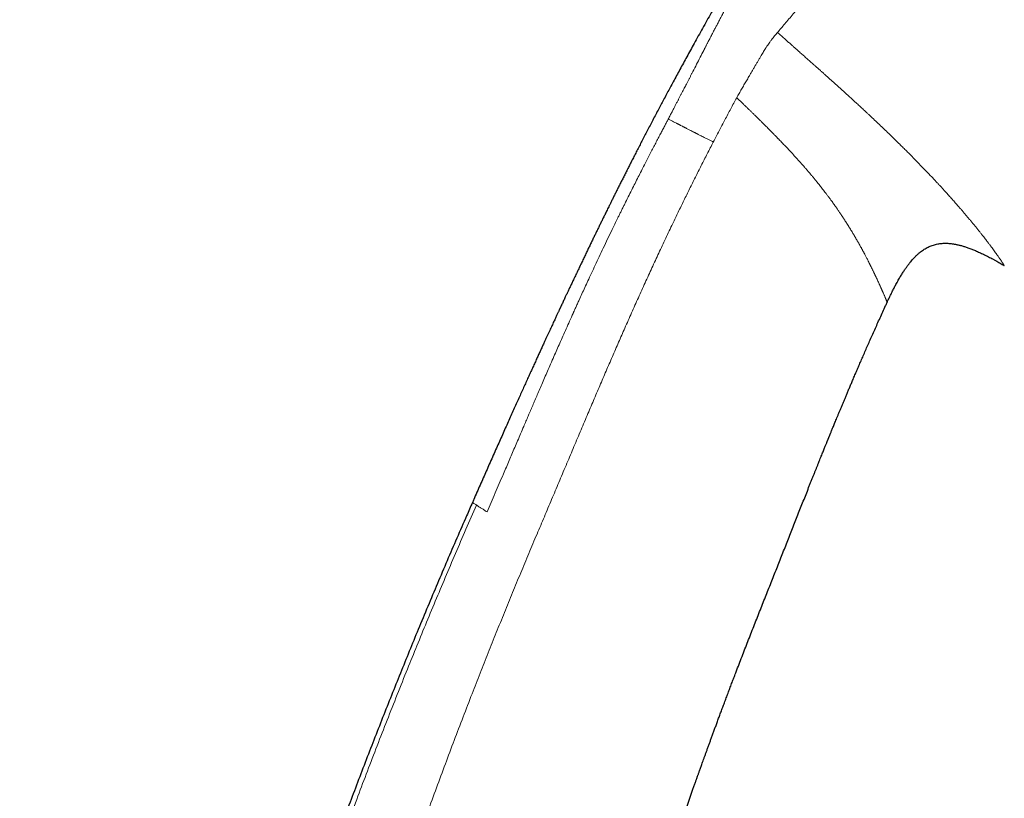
# Model space of a CAD drawing. Header units: millimetres. Extents: x 8 to 578, y 12 to 587.
# Tile 150 of 156: x 473 to 533, y 479 to 526. Entities that reach past the tile are written whole.
import ezdxf

# ---------------------------------------------------------------- set-up
doc = ezdxf.new("R2010")
doc.units = ezdxf.units.MM

msp = doc.modelspace()

# ---------------------------------------------------------------- linework, layer by layer
at = {"color": 7, "linetype": 'Continuous', "lineweight": 30}
msp.add_line((525.823, 509.044), (525.823, 509.044), dxfattribs=at)
for points, knots in [([(524.523, 542.298), (524.394, 542.088), (524.139, 541.671), (523.758, 541.049), (523.382, 540.433), (523.011, 539.824), (522.645, 539.222), (522.29, 538.638), (521.946, 538.071), (521.614, 537.522), (521.286, 536.978), (520.962, 536.441), (520.63, 535.889), (520.291, 535.324), (519.945, 534.745), (519.605, 534.174), (519.269, 533.61), (518.94, 533.053), (518.615, 532.503), (518.296, 531.961), (517.983, 531.427), (517.675, 530.9), (517.372, 530.38), (517.075, 529.867), (516.783, 529.362), (516.497, 528.864), (516.216, 528.374), (515.94, 527.891), (515.665, 527.409), (515.392, 526.926), (515.12, 526.444), (514.855, 525.971), (514.594, 525.505), (514.34, 525.048), (514.099, 524.612), (513.871, 524.198), (513.655, 523.805), (513.443, 523.419), (513.237, 523.039), (513.034, 522.666), (512.841, 522.307), (512.655, 521.962), (512.477, 521.629), (512.302, 521.303), (512.132, 520.983), (511.96, 520.657), (511.785, 520.326), (511.609, 519.991), (511.438, 519.664), (511.271, 519.344), (511.109, 519.032), (510.952, 518.728), (510.8, 518.432), (510.652, 518.143), (510.508, 517.863), (510.369, 517.59), (510.235, 517.326), (510.105, 517.069), (509.979, 516.821), (509.858, 516.58), (509.741, 516.347), (509.626, 516.119), (509.515, 515.896), (509.406, 515.678), (509.302, 515.469), (509.203, 515.269), (509.108, 515.078), (509.024, 514.908), (508.95, 514.758), (508.886, 514.628), (508.824, 514.503), (508.765, 514.383), (508.709, 514.269), (508.656, 514.16), (508.589, 514.023), (508.506, 513.854), (508.405, 513.647), (508.303, 513.438), (508.201, 513.229), (508.1, 513.02), (507.995, 512.803), (507.886, 512.579), (507.774, 512.347), (507.659, 512.107), (507.54, 511.86), (507.418, 511.604), (507.292, 511.341), (507.163, 511.071), (507.03, 510.792), (506.906, 510.53), (506.792, 510.289), (506.691, 510.076), (506.596, 509.873), (506.505, 509.68), (506.418, 509.497), (506.344, 509.338), (506.28, 509.203), (506.227, 509.089), (506.185, 508.998), (506.152, 508.929), (506.13, 508.882), (506.111, 508.84), (506.094, 508.806), (506.082, 508.779), (506.074, 508.761), (506.069, 508.751), (506.066, 508.744), (506.063, 508.738), (506.059, 508.729), (506.053, 508.718), (506.045, 508.7), (506.034, 508.676), (506.019, 508.644), (506.001, 508.605), (505.979, 508.558), (505.953, 508.502), (505.922, 508.435), (505.887, 508.361), (505.849, 508.279), (505.807, 508.188), (505.761, 508.09), (505.711, 507.984), (505.658, 507.869), (505.601, 507.747), (505.541, 507.616), (505.477, 507.478), (505.409, 507.331), (505.337, 507.176), (505.262, 507.013), (505.184, 506.842), (505.098, 506.656), (505.004, 506.452), (504.903, 506.231), (504.797, 506), (504.686, 505.759), (504.572, 505.509), (504.454, 505.25), (504.332, 504.983), (504.206, 504.706), (504.075, 504.417), (503.939, 504.116), (503.797, 503.803), (503.651, 503.48), (503.501, 503.146), (503.346, 502.802), (503.186, 502.448), (503.023, 502.083), (502.855, 501.708), (502.682, 501.322), (502.506, 500.926), (502.325, 500.52), (502.14, 500.103), (501.95, 499.676), (501.762, 499.252), (501.575, 498.83), (501.39, 498.411), (501.201, 497.984), (501.008, 497.547), (500.854, 497.196), (500.763, 496.991), (500.738, 496.934)], [0, 0, 0, 0, 0.014388, 0.028617, 0.042684, 0.056592, 0.070339, 0.083926, 0.09659, 0.109111, 0.121489, 0.133725, 0.145818, 0.159147, 0.172298, 0.185272, 0.198068, 0.210687, 0.223128, 0.235392, 0.247478, 0.259387, 0.271119, 0.282673, 0.294049, 0.305248, 0.316269, 0.327113, 0.337779, 0.348762, 0.359551, 0.370144, 0.380542, 0.390746, 0.400754, 0.409664, 0.418414, 0.427003, 0.435432, 0.4437, 0.451808, 0.459306, 0.466661, 0.473873, 0.480944, 0.487871, 0.495434, 0.50282, 0.510028, 0.517059, 0.523912, 0.530588, 0.537086, 0.543407, 0.54955, 0.555516, 0.561304, 0.566915, 0.572348, 0.577604, 0.582682, 0.587583, 0.592527, 0.597275, 0.60183, 0.606189, 0.610353, 0.614323, 0.617275, 0.620109, 0.622825, 0.625423, 0.627904, 0.630267, 0.632537, 0.636822, 0.641314, 0.646012, 0.650381, 0.654914, 0.659611, 0.664473, 0.669499, 0.67469, 0.680045, 0.685564, 0.691248, 0.697097, 0.703109, 0.709286, 0.714093, 0.718685, 0.723062, 0.727225, 0.731174, 0.734908, 0.737475, 0.739929, 0.742272, 0.743337, 0.744377, 0.745301, 0.746051, 0.746626, 0.746997, 0.747224, 0.747316, 0.747427, 0.747608, 0.747861, 0.748183, 0.748743, 0.749436, 0.750262, 0.751223, 0.752476, 0.753902, 0.7555, 0.757271, 0.759215, 0.761331, 0.76362, 0.766081, 0.768714, 0.771521, 0.774499, 0.777651, 0.780974, 0.784471, 0.78814, 0.791981, 0.796504, 0.801246, 0.806205, 0.811382, 0.816778, 0.822289, 0.82801, 0.833941, 0.840083, 0.846567, 0.85327, 0.860191, 0.867332, 0.874691, 0.882269, 0.890067, 0.898083, 0.906318, 0.914772, 0.923445, 0.932337, 0.941448, 0.950777, 0.959522, 0.96845, 0.977562, 0.986859, 0.996339, 1, 1, 1, 1]), ([(525.823, 509.043), (525.833, 509.065), (525.866, 509.137), (525.922, 509.256), (525.99, 509.4), (526.056, 509.536), (526.119, 509.665), (526.18, 509.785), (526.238, 509.899), (526.295, 510.008), (526.357, 510.124), (526.424, 510.247), (526.496, 510.376), (526.565, 510.495), (526.631, 510.607), (526.696, 510.712), (526.758, 510.813), (526.82, 510.908), (526.878, 510.996), (526.934, 511.077), (526.987, 511.153), (527.04, 511.227), (527.094, 511.299), (527.147, 511.369), (527.198, 511.434), (527.264, 511.515), (527.346, 511.612), (527.449, 511.726), (527.558, 511.838), (527.674, 511.947), (527.789, 512.047), (527.903, 512.135), (528.013, 512.214), (528.127, 512.286), (528.245, 512.352), (528.366, 512.412), (528.492, 512.465), (528.62, 512.51), (528.749, 512.547), (528.881, 512.576), (529.014, 512.597), (529.148, 512.611), (529.275, 512.617), (529.393, 512.617), (529.5, 512.613), (529.602, 512.606), (529.699, 512.596), (529.792, 512.583), (529.881, 512.569), (529.964, 512.554), (530.046, 512.537), (530.129, 512.519), (530.22, 512.497), (530.319, 512.471), (530.417, 512.442), (530.515, 512.412), (530.612, 512.38), (530.715, 512.345), (530.824, 512.305), (530.936, 512.262), (531.051, 512.216), (531.168, 512.167), (531.292, 512.114), (531.413, 512.059), (531.531, 512.004), (531.645, 511.949), (531.765, 511.891), (531.89, 511.827), (532.022, 511.759), (532.161, 511.685), (532.307, 511.606), (532.449, 511.528), (532.587, 511.45), (532.719, 511.374), (532.828, 511.311), (532.892, 511.273), (532.911, 511.262)], [0, 0, 0, 0, 0.007651, 0.025927, 0.043277, 0.059762, 0.075435, 0.090088, 0.10405, 0.117362, 0.13006, 0.147206, 0.16326, 0.178306, 0.192416, 0.205657, 0.218815, 0.231126, 0.242647, 0.253429, 0.26352, 0.27296, 0.283304, 0.292853, 0.301688, 0.31045, 0.326764, 0.343501, 0.360593, 0.377986, 0.395645, 0.410445, 0.425169, 0.439857, 0.45456, 0.469337, 0.484244, 0.499053, 0.513734, 0.528375, 0.543061, 0.55787, 0.572557, 0.584672, 0.596336, 0.607531, 0.618231, 0.628404, 0.638011, 0.647681, 0.656132, 0.665414, 0.675582, 0.686704, 0.698853, 0.709177, 0.720237, 0.732087, 0.744787, 0.758403, 0.771367, 0.785178, 0.799901, 0.815609, 0.828696, 0.842485, 0.857024, 0.872364, 0.888564, 0.905685, 0.923797, 0.942975, 0.958847, 0.975473, 0.992902, 1, 1, 1, 1]), ([(498.32, 395.751), (498.325, 396.057), (498.337, 396.716), (498.362, 397.724), (498.391, 398.767), (498.425, 399.797), (498.463, 400.813), (498.504, 401.823), (498.55, 402.832), (498.6, 403.84), (498.655, 404.848), (498.713, 405.848), (498.775, 406.841), (498.84, 407.821), (498.908, 408.788), (498.979, 409.743), (499.053, 410.69), (499.135, 411.69), (499.226, 412.741), (499.326, 413.843), (499.43, 414.934), (499.538, 416.016), (499.65, 417.088), (499.764, 418.135), (499.879, 419.156), (499.995, 420.152), (500.115, 421.14), (500.237, 422.118), (500.362, 423.088), (500.489, 424.049), (500.619, 425.001), (500.754, 425.959), (500.893, 426.923), (501.037, 427.892), (501.182, 428.851), (501.33, 429.801), (501.481, 430.741), (501.633, 431.671), (501.786, 432.592), (501.942, 433.503), (502.099, 434.405), (502.258, 435.297), (502.418, 436.179), (502.576, 437.036), (502.733, 437.867), (502.887, 438.673), (503.042, 439.47), (503.198, 440.259), (503.363, 441.079), (503.536, 441.929), (503.719, 442.808), (503.902, 443.676), (504.086, 444.533), (504.269, 445.373), (504.451, 446.198), (504.633, 447.007), (504.815, 447.805), (504.997, 448.597), (505.181, 449.384), (505.366, 450.166), (505.551, 450.936), (505.735, 451.695), (505.919, 452.443), (506.103, 453.18), (506.285, 453.906), (506.467, 454.621), (506.649, 455.325), (506.829, 456.018), (507.008, 456.7), (507.186, 457.372), (507.363, 458.032), (507.534, 458.664), (507.699, 459.268), (507.858, 459.845), (508.015, 460.412), (508.172, 460.971), (508.326, 461.521), (508.485, 462.077), (508.646, 462.64), (508.81, 463.209), (508.972, 463.767), (509.132, 464.314), (509.291, 464.85), (509.447, 465.376), (509.597, 465.878), (509.741, 466.355), (509.878, 466.809), (510.014, 467.255), (510.148, 467.691), (510.279, 468.118), (510.409, 468.537), (510.537, 468.947), (510.662, 469.348), (510.785, 469.74), (510.907, 470.123), (511.025, 470.498), (511.14, 470.857), (511.25, 471.201), (511.356, 471.53), (511.46, 471.851), (511.561, 472.165), (511.662, 472.474), (511.761, 472.778), (511.859, 473.077), (511.955, 473.367), (512.048, 473.65), (512.138, 473.922), (512.226, 474.185), (512.31, 474.439), (512.393, 474.687), (512.486, 474.963), (512.588, 475.268), (512.7, 475.601), (512.81, 475.926), (512.918, 476.243), (513.024, 476.552), (513.127, 476.854), (513.228, 477.148), (513.327, 477.434), (513.423, 477.713), (513.517, 477.983), (513.608, 478.243), (513.695, 478.495), (513.781, 478.739), (513.866, 478.982), (513.951, 479.223), (514.035, 479.462), (514.103, 479.653), (514.155, 479.8), (514.191, 479.903), (514.226, 480), (514.258, 480.089), (514.284, 480.164), (514.306, 480.224), (514.323, 480.274), (514.341, 480.323), (514.36, 480.377), (514.381, 480.436), (514.404, 480.501), (514.431, 480.575), (514.461, 480.659), (514.495, 480.753), (514.531, 480.854), (514.57, 480.964), (514.615, 481.087), (514.664, 481.226), (514.72, 481.381), (514.78, 481.547), (514.844, 481.722), (514.911, 481.908), (514.982, 482.104), (515.055, 482.305), (515.129, 482.508), (515.205, 482.715), (515.284, 482.931), (515.366, 483.155), (515.452, 483.387), (515.541, 483.629), (515.633, 483.878), (515.729, 484.137), (515.828, 484.403), (515.931, 484.679), (516.037, 484.963), (516.145, 485.249), (516.253, 485.537), (516.362, 485.824), (516.471, 486.113), (516.581, 486.4), (516.771, 486.9), (517.044, 487.608), (517.399, 488.522), (517.755, 489.427), (518.109, 490.323), (518.459, 491.207), (518.804, 492.077), (519.144, 492.935), (519.479, 493.785), (519.812, 494.629), (520.141, 495.465), (520.468, 496.293), (520.793, 497.114), (521.036, 497.726), (521.196, 498.13), (521.274, 498.325), (521.35, 498.514), (521.422, 498.695), (521.491, 498.868), (521.558, 499.034), (521.623, 499.197), (521.688, 499.357), (521.75, 499.514), (521.81, 499.662), (521.866, 499.8), (521.919, 499.931), (521.969, 500.055), (522.016, 500.171), (522.059, 500.277), (522.098, 500.373), (522.133, 500.46), (522.164, 500.536), (522.191, 500.602), (522.213, 500.658), (522.232, 500.704), (522.247, 500.741), (522.258, 500.767), (522.265, 500.784), (522.271, 500.799), (522.278, 500.816), (522.287, 500.839), (522.298, 500.867), (522.312, 500.901), (522.329, 500.941), (522.349, 500.99), (522.372, 501.048), (522.4, 501.115), (522.431, 501.192), (522.466, 501.277), (522.505, 501.372), (522.547, 501.475), (522.593, 501.587), (522.643, 501.708), (522.697, 501.84), (522.757, 501.984), (522.821, 502.139), (522.889, 502.303), (522.961, 502.477), (523.038, 502.661), (523.116, 502.849), (523.195, 503.039), (523.276, 503.232), (523.36, 503.432), (523.448, 503.641), (523.54, 503.858), (523.635, 504.082), (523.737, 504.323), (523.847, 504.58), (523.965, 504.854), (524.087, 505.138), (524.213, 505.431), (524.345, 505.734), (524.481, 506.046), (524.621, 506.367), (524.767, 506.698), (524.918, 507.038), (525.072, 507.386), (525.231, 507.74), (525.393, 508.101), (525.561, 508.471), (525.705, 508.786), (525.793, 508.978), (525.823, 509.043)], [0, 0, 0, 0, 0.007839, 0.016836, 0.025775, 0.034498, 0.043164, 0.051773, 0.060326, 0.068976, 0.077568, 0.086102, 0.094577, 0.102994, 0.111203, 0.119357, 0.127454, 0.135495, 0.144994, 0.154415, 0.163756, 0.173017, 0.1822, 0.191304, 0.19992, 0.208464, 0.216936, 0.225337, 0.233665, 0.241922, 0.250108, 0.258221, 0.266645, 0.274989, 0.283256, 0.291443, 0.299553, 0.307584, 0.315537, 0.323411, 0.331207, 0.338925, 0.346564, 0.354126, 0.361184, 0.368172, 0.375091, 0.38194, 0.38872, 0.396461, 0.40411, 0.411667, 0.419131, 0.426502, 0.433652, 0.440714, 0.447686, 0.454569, 0.461501, 0.46834, 0.475087, 0.481742, 0.488304, 0.494773, 0.501151, 0.507436, 0.513628, 0.519729, 0.525737, 0.531653, 0.537477, 0.543209, 0.548382, 0.553478, 0.558496, 0.563437, 0.568301, 0.573087, 0.578221, 0.583262, 0.588212, 0.593069, 0.597835, 0.602509, 0.60709, 0.61121, 0.615252, 0.619217, 0.623104, 0.626915, 0.630648, 0.634305, 0.637884, 0.641386, 0.644811, 0.648159, 0.651429, 0.654443, 0.657387, 0.660264, 0.663071, 0.665811, 0.668563, 0.671242, 0.673848, 0.676382, 0.678843, 0.681189, 0.683465, 0.68568, 0.68786, 0.690917, 0.693905, 0.696826, 0.699679, 0.702463, 0.70518, 0.707828, 0.710409, 0.712922, 0.715366, 0.717701, 0.71997, 0.722174, 0.724312, 0.726547, 0.728706, 0.730788, 0.731743, 0.732682, 0.733571, 0.734381, 0.735112, 0.735586, 0.736021, 0.73645, 0.736932, 0.737468, 0.738059, 0.738706, 0.739485, 0.740333, 0.741251, 0.742239, 0.743296, 0.744607, 0.746012, 0.747509, 0.7491, 0.750785, 0.752563, 0.754434, 0.756231, 0.758107, 0.760062, 0.762094, 0.764206, 0.766395, 0.768664, 0.77101, 0.773435, 0.775939, 0.77852, 0.781181, 0.783761, 0.786392, 0.789021, 0.791642, 0.794257, 0.802682, 0.811035, 0.819317, 0.827528, 0.835668, 0.843595, 0.851454, 0.859244, 0.866967, 0.874622, 0.882209, 0.889727, 0.897178, 0.899033, 0.90083, 0.902558, 0.904217, 0.905808, 0.907331, 0.908785, 0.910305, 0.911742, 0.913097, 0.914369, 0.915558, 0.916715, 0.917781, 0.918756, 0.919641, 0.920434, 0.921136, 0.921747, 0.922258, 0.922681, 0.923017, 0.923266, 0.9234, 0.923503, 0.923661, 0.923879, 0.92413, 0.924434, 0.924808, 0.925255, 0.925776, 0.926402, 0.92711, 0.927899, 0.928769, 0.929721, 0.930753, 0.931867, 0.933062, 0.934401, 0.93583, 0.937347, 0.938954, 0.94065, 0.942435, 0.944141, 0.945921, 0.947776, 0.949704, 0.951707, 0.953784, 0.955935, 0.958387, 0.960929, 0.96356, 0.966281, 0.969091, 0.971992, 0.974981, 0.978061, 0.98123, 0.984489, 0.987776, 0.99115, 0.994611, 0.998157, 1, 1, 1, 1]), ([(500.739, 496.933), (500.62, 496.665), (500.303, 495.945), (499.792, 494.769), (499.204, 493.401), (498.618, 492.025), (498.036, 490.64), (497.468, 489.274), (496.914, 487.925), (496.375, 486.595), (495.838, 485.258), (495.304, 483.912), (494.773, 482.558), (494.246, 481.196), (493.722, 479.825), (493.202, 478.447), (492.685, 477.06), (492.175, 475.672), (491.671, 474.285), (491.174, 472.898), (490.681, 471.502), (490.189, 470.089), (489.698, 468.659), (489.208, 467.212), (488.722, 465.755), (488.241, 464.29), (487.768, 462.824), (487.301, 461.357), (486.842, 459.891), (486.388, 458.415), (485.955, 456.984), (485.542, 455.597), (485.148, 454.256), (484.759, 452.908), (484.375, 451.551), (483.994, 450.188), (483.618, 448.816), (483.246, 447.437), (482.874, 446.032), (482.503, 444.603), (482.133, 443.148), (481.767, 441.684), (481.408, 440.212), (481.053, 438.731), (480.704, 437.241), (480.371, 435.783), (480.052, 434.36), (479.748, 432.97), (479.449, 431.573), (479.155, 430.167), (478.867, 428.754), (478.584, 427.333), (478.306, 425.904), (478.035, 424.467), (477.769, 423.022), (477.509, 421.568), (477.255, 420.106), (477.012, 418.665), (476.78, 417.243), (476.558, 415.842), (476.342, 414.433), (476.132, 413.016), (475.935, 411.635), (475.749, 410.291), (475.574, 408.983), (475.404, 407.668), (475.24, 406.347), (475.082, 405.019), (474.929, 403.685), (474.786, 402.381), (474.652, 401.109), (474.527, 399.868), (474.407, 398.621), (474.293, 397.368), (474.183, 396.109), (474.079, 394.845), (473.981, 393.575), (473.887, 392.298), (473.8, 391.016), (473.718, 389.727), (473.642, 388.433), (473.573, 387.157), (473.511, 385.9), (473.455, 384.663), (473.406, 383.419), (473.371, 382.462), (473.354, 381.918), (473.35, 381.792)], [0, 0, 0, 0, 0.007375, 0.019821, 0.032322, 0.04488, 0.057494, 0.070165, 0.082166, 0.094218, 0.106323, 0.118481, 0.130693, 0.142958, 0.155278, 0.167654, 0.180084, 0.192571, 0.204891, 0.217265, 0.229696, 0.242183, 0.254955, 0.267787, 0.28068, 0.293633, 0.306649, 0.319492, 0.332396, 0.345362, 0.35839, 0.370075, 0.38181, 0.393597, 0.405435, 0.417325, 0.429268, 0.441264, 0.453314, 0.465863, 0.478472, 0.49114, 0.503868, 0.516658, 0.529509, 0.542423, 0.554316, 0.566263, 0.578264, 0.59032, 0.602432, 0.614599, 0.626824, 0.639106, 0.651446, 0.663845, 0.676303, 0.688822, 0.700681, 0.712594, 0.724564, 0.736589, 0.748671, 0.759705, 0.770787, 0.781917, 0.793096, 0.804325, 0.815604, 0.826934, 0.837365, 0.84784, 0.858359, 0.868922, 0.879531, 0.890185, 0.900885, 0.911632, 0.922426, 0.933268, 0.944158, 0.955097, 0.965456, 0.975859, 0.986308, 0.996802, 1, 1, 1, 1]), ([(500.738, 496.934), (500.738, 496.934), (500.738, 496.934), (500.738, 496.934), (500.738, 496.934)], [0, 0, 0, 0, 0.804329, 1, 1, 1, 1])]:
    msp.add_open_spline(points, degree=3, knots=knots, dxfattribs=at)
at = {"color": 252, "linetype": 'Continuous', "lineweight": 0}
for points, knots in [([(521.526, 536.539), (521.406, 536.337), (521.163, 535.927), (520.796, 535.303), (520.422, 534.663), (520.044, 534.008), (519.661, 533.342), (519.276, 532.666), (518.888, 531.981), (518.502, 531.296), (518.12, 530.614), (517.788, 530.018), (517.505, 529.506), (517.279, 529.094), (517.103, 528.772), (517.002, 528.586), (516.965, 528.518), (516.953, 528.497), (516.942, 528.476), (516.931, 528.455), (516.919, 528.434), (516.899, 528.397), (516.867, 528.337), (516.819, 528.249), (516.76, 528.141), (516.691, 528.014), (516.612, 527.868), (516.525, 527.707), (516.432, 527.532), (516.331, 527.345), (516.223, 527.142), (516.108, 526.924), (515.984, 526.692), (515.877, 526.489), (515.792, 526.328), (515.731, 526.212), (515.675, 526.105), (515.619, 526), (515.549, 525.865), (515.463, 525.703), (515.35, 525.485), (515.226, 525.248), (515.096, 524.996), (515.001, 524.813), (514.939, 524.692), (514.906, 524.628), (514.875, 524.566), (514.843, 524.506), (514.813, 524.447), (514.784, 524.39), (514.755, 524.334), (514.666, 524.16), (514.513, 523.862), (514.295, 523.438), (514.122, 523.101), (513.996, 522.857), (513.918, 522.706), (513.84, 522.555), (513.761, 522.402), (513.686, 522.257), (513.618, 522.124), (513.551, 521.995), (513.482, 521.861), (513.407, 521.716), (513.33, 521.567), (513.251, 521.416), (513.172, 521.262), (513.09, 521.104), (513.003, 520.937), (512.91, 520.757), (512.808, 520.562), (512.698, 520.35), (512.621, 520.204), (512.582, 520.129)], [0, 0, 0, 0, 0.037724, 0.076505, 0.116192, 0.156664, 0.19781, 0.239544, 0.281582, 0.32403, 0.365807, 0.40692, 0.433522, 0.459733, 0.482449, 0.492332, 0.493621, 0.494909, 0.496195, 0.49748, 0.498763, 0.500046, 0.504246, 0.509637, 0.516211, 0.523953, 0.532845, 0.542864, 0.553292, 0.564667, 0.576961, 0.59015, 0.604217, 0.619159, 0.626944, 0.633567, 0.640054, 0.646407, 0.65263, 0.664479, 0.675838, 0.692124, 0.707293, 0.72134, 0.725266, 0.729094, 0.732824, 0.736458, 0.739994, 0.743434, 0.746777, 0.750023, 0.774908, 0.800444, 0.826639, 0.83561, 0.844656, 0.853779, 0.862979, 0.872256, 0.87991, 0.887006, 0.895502, 0.904231, 0.913195, 0.922392, 0.931533, 0.940992, 0.950892, 0.961744, 0.973546, 0.986298, 1, 1, 1, 1]), ([(519.191, 525.371), (519.263, 525.455), (519.409, 525.625), (519.641, 525.897), (519.886, 526.185), (520.146, 526.492), (520.419, 526.816), (520.706, 527.157), (521.006, 527.516), (521.32, 527.895), (521.54, 528.161), (521.651, 528.296)], [0, 0, 0, 0, 0.101445, 0.20554, 0.312291, 0.421704, 0.533782, 0.646459, 0.761717, 0.879563, 1, 1, 1, 1]), ([(519.192, 525.372), (519.163, 525.338), (519.104, 525.269), (519.014, 525.162), (518.921, 525.048), (518.826, 524.926), (518.733, 524.8), (518.642, 524.671), (518.554, 524.54), (518.469, 524.409), (518.39, 524.282), (518.316, 524.161), (518.24, 524.034), (518.157, 523.895), (518.068, 523.743), (517.972, 523.578), (517.874, 523.408), (517.774, 523.235), (517.671, 523.059), (517.567, 522.88), (517.447, 522.676), (517.312, 522.446), (517.163, 522.191), (517.014, 521.935), (516.867, 521.678), (516.77, 521.505), (516.722, 521.418)], [0, 0, 0, 0, 0.050002, 0.100004, 0.150009, 0.200026, 0.250052, 0.291741, 0.333429, 0.375117, 0.406373, 0.437611, 0.468821, 0.500008, 0.535652, 0.571325, 0.60703, 0.642753, 0.678459, 0.714161, 0.749888, 0.799947, 0.849994, 0.900002, 0.95, 1, 1, 1, 1]), ([(532.911, 511.262), (532.911, 511.262), (532.911, 511.262), (532.911, 511.263), (532.91, 511.264), (532.908, 511.267), (532.906, 511.27), (532.903, 511.274), (532.9, 511.279), (532.894, 511.289), (532.883, 511.307), (532.865, 511.337), (532.842, 511.372), (532.816, 511.412), (532.786, 511.458), (532.762, 511.495), (532.745, 511.52), (532.739, 511.53), (532.732, 511.54), (532.725, 511.55), (532.718, 511.56), (532.703, 511.584), (532.678, 511.62), (532.644, 511.671), (532.605, 511.727), (532.562, 511.789), (532.513, 511.86), (532.454, 511.943), (532.385, 512.04), (532.303, 512.153), (532.215, 512.273), (532.138, 512.378), (532.075, 512.462), (532.029, 512.523), (531.982, 512.586), (531.933, 512.65), (531.883, 512.716), (531.821, 512.796), (531.749, 512.89), (531.663, 513), (531.59, 513.094), (531.529, 513.171), (531.48, 513.233), (531.429, 513.298), (531.377, 513.363), (531.323, 513.43), (531.243, 513.529), (531.135, 513.662), (531.022, 513.8), (530.933, 513.908), (530.869, 513.985), (530.805, 514.062), (530.739, 514.141), (530.672, 514.22), (530.604, 514.301), (530.516, 514.405), (530.406, 514.534), (530.273, 514.688), (530.121, 514.864), (529.947, 515.062), (529.752, 515.284), (529.549, 515.51), (529.402, 515.674), (529.314, 515.771), (529.288, 515.799), (529.262, 515.827), (529.236, 515.856), (529.21, 515.884), (529.184, 515.913), (529.119, 515.985), (529.018, 516.095), (528.88, 516.244), (528.736, 516.398), (528.581, 516.564), (528.414, 516.741), (528.224, 516.941), (528.01, 517.165), (527.77, 517.412), (527.524, 517.664), (527.33, 517.861), (527.19, 518.002), (527.101, 518.091), (527.005, 518.187), (526.902, 518.29), (526.798, 518.394), (526.693, 518.498), (526.524, 518.665), (526.29, 518.895), (525.997, 519.18), (525.708, 519.458), (525.425, 519.729), (525.137, 520.003), (524.933, 520.194), (524.818, 520.303), (524.792, 520.326), (524.767, 520.35), (524.741, 520.374), (524.716, 520.398), (524.658, 520.452), (524.536, 520.566), (524.354, 520.735), (524.145, 520.929), (523.926, 521.13), (523.69, 521.347), (523.435, 521.579), (523.175, 521.816), (522.91, 522.056), (522.639, 522.3), (522.429, 522.489), (522.282, 522.621), (522.199, 522.695), (522.118, 522.768), (522.039, 522.838), (521.965, 522.905), (521.892, 522.97), (521.82, 523.034), (521.753, 523.094), (521.691, 523.149), (521.634, 523.2), (521.576, 523.251), (521.519, 523.302), (521.463, 523.352), (521.412, 523.398), (521.351, 523.451), (521.28, 523.515), (521.191, 523.594), (521.1, 523.675), (521.007, 523.757), (520.913, 523.84), (520.818, 523.925), (520.721, 524.011), (520.621, 524.099), (520.506, 524.201), (520.374, 524.318), (520.224, 524.451), (520.068, 524.59), (519.905, 524.734), (519.736, 524.885), (519.56, 525.042), (519.377, 525.204), (519.254, 525.315), (519.191, 525.371)], [0, 0, 0, 0, 0.0032063, 0.0078327, 0.0124464, 0.0170474, 0.021636, 0.0262123, 0.0307765, 0.0353288, 0.0495596, 0.0636795, 0.0761973, 0.0886351, 0.100997, 0.1132871, 0.115419, 0.1175485, 0.1196757, 0.1218005, 0.123923, 0.1260432, 0.1360083, 0.1448652, 0.1536859, 0.1641418, 0.1745522, 0.18492, 0.1987446, 0.2125067, 0.2262145, 0.2398761, 0.2460502, 0.2522205, 0.2583877, 0.2645526, 0.27072, 0.2769123, 0.2865664, 0.2961295, 0.3056044, 0.3103221, 0.3155017, 0.3206955, 0.3259039, 0.3311273, 0.3363665, 0.3487801, 0.3612897, 0.3667365, 0.3721888, 0.377647, 0.3831117, 0.3885834, 0.3940628, 0.3995503, 0.4096336, 0.4197493, 0.4299007, 0.4435579, 0.4572926, 0.4711124, 0.4850248, 0.4867034, 0.4883832, 0.490064, 0.4917459, 0.493429, 0.4951131, 0.4967984, 0.5060884, 0.5144144, 0.5227716, 0.5327636, 0.5428047, 0.5528975, 0.5665001, 0.5802061, 0.5940216, 0.6079522, 0.6124354, 0.6169311, 0.6224488, 0.6280155, 0.6336013, 0.6392065, 0.6448314, 0.6604038, 0.6761343, 0.690318, 0.704637, 0.7190956, 0.7336979, 0.7349478, 0.7361999, 0.7374544, 0.7387113, 0.7399705, 0.741232, 0.7472109, 0.758018, 0.7678096, 0.7777365, 0.7897318, 0.8019217, 0.8143074, 0.8268904, 0.8396717, 0.8526527, 0.8565157, 0.8603962, 0.8642942, 0.8679966, 0.8714018, 0.8747833, 0.8781411, 0.8814754, 0.8841738, 0.8868566, 0.8895238, 0.8921754, 0.8948113, 0.8973582, 0.8993566, 0.9032229, 0.9073511, 0.9117411, 0.9158821, 0.9202319, 0.924751, 0.9291706, 0.9337582, 0.9385136, 0.9451455, 0.9520785, 0.9593127, 0.966848, 0.9746844, 0.9828219, 0.9912604, 1, 1, 1, 1]), ([(515.307, 518.74), (515.423, 518.964), (515.656, 519.412), (515.95, 519.97), (516.186, 520.417), (516.363, 520.752), (516.54, 521.086), (516.662, 521.308), (516.722, 521.418)], [0, 0, 0, 0, 0.250007, 0.500014, 0.625017, 0.75002, 0.875015, 1, 1, 1, 1]), ([(516.722, 521.418), (516.778, 521.366), (516.886, 521.262), (517.046, 521.11), (517.199, 520.963), (517.346, 520.821), (517.487, 520.685), (517.622, 520.555), (517.755, 520.425), (517.885, 520.298), (518.013, 520.172), (518.135, 520.052), (518.249, 519.939), (518.357, 519.831), (518.459, 519.73), (518.554, 519.634), (518.643, 519.545), (518.726, 519.461), (518.802, 519.384), (518.872, 519.313), (518.935, 519.249), (518.991, 519.192), (519.042, 519.139), (519.088, 519.092), (519.122, 519.057), (519.147, 519.032), (519.169, 519.009), (519.198, 518.979), (519.233, 518.943), (519.267, 518.907), (519.302, 518.872), (519.387, 518.783), (519.516, 518.649), (519.687, 518.469), (519.876, 518.268), (520.09, 518.038), (520.326, 517.78), (520.531, 517.552), (520.706, 517.354), (520.847, 517.193), (520.956, 517.067), (521.025, 516.987), (521.055, 516.952), (521.068, 516.936), (521.074, 516.93), (521.076, 516.927), (521.077, 516.926), (521.078, 516.925), (521.079, 516.924), (521.079, 516.924), (521.08, 516.923), (521.082, 516.92), (521.087, 516.914), (521.096, 516.904), (521.111, 516.886), (521.132, 516.862), (521.16, 516.828), (521.194, 516.788), (521.235, 516.74), (521.281, 516.684), (521.333, 516.622), (521.391, 516.552), (521.454, 516.475), (521.522, 516.392), (521.593, 516.304), (521.669, 516.21), (521.749, 516.11), (521.833, 516.004), (521.921, 515.892), (522.013, 515.773), (522.11, 515.648), (522.21, 515.515), (522.315, 515.375), (522.41, 515.247), (522.494, 515.131), (522.565, 515.033), (522.62, 514.955), (522.653, 514.909), (522.665, 514.892), (522.669, 514.887), (522.673, 514.881), (522.676, 514.876), (522.68, 514.87), (522.694, 514.852), (522.718, 514.817), (522.755, 514.764), (522.797, 514.703), (522.844, 514.635), (522.895, 514.56), (522.951, 514.478), (523.01, 514.39), (523.073, 514.295), (523.137, 514.199), (523.2, 514.102), (523.262, 514.006), (523.327, 513.905), (523.394, 513.799), (523.464, 513.688), (523.533, 513.578), (523.6, 513.469), (523.666, 513.361), (523.741, 513.237), (523.796, 513.145), (523.833, 513.083), (523.843, 513.066), (523.853, 513.048), (523.864, 513.031), (523.874, 513.013), (523.884, 512.996), (523.933, 512.913), (524.018, 512.766), (524.136, 512.559), (524.222, 512.404), (524.28, 512.299), (524.311, 512.24), (524.342, 512.183), (524.373, 512.125), (524.404, 512.068), (524.431, 512.016), (524.456, 511.97), (524.5, 511.886), (524.564, 511.763), (524.643, 511.608), (524.703, 511.488), (524.741, 511.413), (524.755, 511.383), (524.761, 511.372), (524.763, 511.368), (524.764, 511.365), (524.766, 511.361), (524.768, 511.358), (524.769, 511.355), (524.77, 511.353), (524.771, 511.351), (524.774, 511.346), (524.778, 511.338), (524.784, 511.325), (524.793, 511.307), (524.805, 511.283), (524.82, 511.253), (524.837, 511.218), (524.858, 511.177), (524.88, 511.131), (524.904, 511.083), (524.929, 511.032), (524.947, 510.995), (524.959, 510.972), (524.963, 510.962), (524.967, 510.954), (524.972, 510.945), (524.976, 510.936), (524.989, 510.909), (525.011, 510.864), (525.039, 510.805), (525.061, 510.759), (525.077, 510.726), (525.088, 510.703), (525.098, 510.682), (525.108, 510.662), (525.118, 510.641), (525.143, 510.588), (525.185, 510.499), (525.24, 510.381), (525.292, 510.267), (525.332, 510.181), (525.354, 510.133), (525.361, 510.116), (525.364, 510.111), (525.366, 510.106), (525.368, 510.101), (525.37, 510.097), (525.372, 510.092), (525.376, 510.084), (525.382, 510.071), (525.39, 510.052), (525.4, 510.031), (525.411, 510.006), (525.424, 509.978), (525.437, 509.947), (525.452, 509.914), (525.468, 509.879), (525.485, 509.842), (525.502, 509.803), (525.52, 509.762), (525.537, 509.724), (525.553, 509.689), (525.567, 509.656), (525.577, 509.633), (525.583, 509.618), (525.586, 509.613), (525.588, 509.609), (525.59, 509.604), (525.592, 509.599), (525.596, 509.589), (525.61, 509.559), (525.63, 509.511), (525.655, 509.454), (525.675, 509.406), (525.692, 509.367), (525.706, 509.333), (525.72, 509.302), (525.732, 509.272), (525.744, 509.243), (525.755, 509.216), (525.768, 509.185), (525.782, 509.151), (525.795, 509.118), (525.805, 509.091), (525.813, 509.071), (525.818, 509.057), (525.821, 509.048), (525.823, 509.045), (525.823, 509.044), (525.823, 509.044), (525.823, 509.044), (525.823, 509.044), (525.823, 509.044), (525.823, 509.044), (525.823, 509.044)], [0, 0, 0, 0, 0.009923, 0.019479, 0.028672, 0.037511, 0.046, 0.054147, 0.061954, 0.070158, 0.077966, 0.085386, 0.09242, 0.099072, 0.105333, 0.11122, 0.116737, 0.121887, 0.126673, 0.131096, 0.134938, 0.138461, 0.141669, 0.144562, 0.147142, 0.148087, 0.14926, 0.151444, 0.153626, 0.155804, 0.157981, 0.160154, 0.172063, 0.18263, 0.193134, 0.208931, 0.224585, 0.240098, 0.250263, 0.260374, 0.269227, 0.273108, 0.274814, 0.275564, 0.275894, 0.27598, 0.276066, 0.276153, 0.276154, 0.276163, 0.276189, 0.276288, 0.276674, 0.277308, 0.278192, 0.279757, 0.281764, 0.28421, 0.287093, 0.290413, 0.294166, 0.298349, 0.30296, 0.307995, 0.313224, 0.318836, 0.324829, 0.331196, 0.337935, 0.345041, 0.352508, 0.360544, 0.36895, 0.377718, 0.383702, 0.389838, 0.395364, 0.397832, 0.398157, 0.398482, 0.398808, 0.399134, 0.39946, 0.399787, 0.402546, 0.405763, 0.409436, 0.413562, 0.418141, 0.423076, 0.428445, 0.434247, 0.440483, 0.446116, 0.452065, 0.458331, 0.464919, 0.471833, 0.479072, 0.485704, 0.492577, 0.499689, 0.509436, 0.510555, 0.511679, 0.512808, 0.513942, 0.515081, 0.516225, 0.517374, 0.531335, 0.545203, 0.558967, 0.563007, 0.567043, 0.571074, 0.575101, 0.579127, 0.583151, 0.586196, 0.589188, 0.601168, 0.613191, 0.623828, 0.628528, 0.6306, 0.630871, 0.631143, 0.631414, 0.631686, 0.631958, 0.632229, 0.63225, 0.632399, 0.632801, 0.633436, 0.634304, 0.635823, 0.637758, 0.64011, 0.642976, 0.646289, 0.650051, 0.654263, 0.658342, 0.662773, 0.663639, 0.664402, 0.665159, 0.665908, 0.66665, 0.667385, 0.673088, 0.678321, 0.683083, 0.685285, 0.68737, 0.689335, 0.691181, 0.692907, 0.695197, 0.705989, 0.718256, 0.730535, 0.741361, 0.746131, 0.746667, 0.747203, 0.747739, 0.748275, 0.748811, 0.749347, 0.749884, 0.751626, 0.753774, 0.756328, 0.759289, 0.762659, 0.766439, 0.770631, 0.775063, 0.779882, 0.785091, 0.790694, 0.796694, 0.80135, 0.806223, 0.811317, 0.812224, 0.812976, 0.813727, 0.814476, 0.815224, 0.815971, 0.819474, 0.830062, 0.840376, 0.85041, 0.857893, 0.8652, 0.872327, 0.879821, 0.887513, 0.895228, 0.902964, 0.916546, 0.930185, 0.943906, 0.957712, 0.969935, 0.982227, 0.993104, 0.997908, 0.998381, 0.998853, 0.999326, 0.999798, 1, 1, 1, 1]), ([(512.583, 520.128), (512.548, 520.063), (512.476, 519.925), (512.363, 519.711), (512.241, 519.479), (512.11, 519.228), (511.969, 518.96), (511.823, 518.68), (511.672, 518.388), (511.515, 518.086), (511.351, 517.768), (511.179, 517.434), (511, 517.084), (510.813, 516.717), (510.619, 516.334), (510.419, 515.936), (510.211, 515.521), (510.038, 515.173), (509.902, 514.898), (509.804, 514.7), (509.705, 514.499), (509.61, 514.305), (509.492, 514.063), (509.353, 513.778), (509.151, 513.363), (508.919, 512.88), (508.658, 512.334), (508.408, 511.806), (508.169, 511.298), (507.94, 510.808), (507.73, 510.356), (507.538, 509.938), (507.362, 509.555), (507.212, 509.226), (507.086, 508.949), (506.987, 508.729), (506.92, 508.581), (506.885, 508.504), (506.876, 508.485), (506.868, 508.466), (506.859, 508.447), (506.851, 508.428), (506.842, 508.41), (506.834, 508.391), (506.758, 508.221), (506.616, 507.906), (506.411, 507.448), (506.214, 507.005), (506.025, 506.577), (505.843, 506.163), (505.658, 505.742), (505.471, 505.315), (505.283, 504.884), (505.105, 504.473), (504.936, 504.083), (504.776, 503.713), (504.626, 503.364), (504.484, 503.035), (504.383, 502.798), (504.317, 502.646), (504.286, 502.574), (504.255, 502.502), (504.225, 502.432), (504.193, 502.356), (504.154, 502.264), (504.079, 502.091), (503.974, 501.844), (503.822, 501.489), (503.654, 501.096), (503.471, 500.669), (503.296, 500.258), (503.126, 499.861), (502.958, 499.469), (502.786, 499.068), (502.504, 498.412), (502.114, 497.507), (501.786, 496.741), (501.622, 496.359)], [0, 0, 0, 0, 0.008493, 0.017753, 0.02778, 0.038573, 0.050132, 0.062456, 0.074775, 0.087772, 0.101447, 0.115799, 0.130828, 0.146533, 0.162913, 0.179968, 0.197696, 0.216098, 0.224408, 0.232848, 0.241418, 0.250103, 0.257634, 0.272213, 0.286511, 0.310467, 0.33359, 0.355881, 0.377341, 0.397972, 0.417774, 0.434516, 0.450618, 0.466081, 0.475938, 0.485516, 0.493715, 0.494509, 0.495301, 0.49609, 0.496878, 0.497663, 0.498447, 0.499228, 0.500007, 0.519763, 0.538895, 0.557404, 0.57529, 0.592554, 0.609198, 0.628017, 0.645975, 0.663073, 0.679312, 0.694692, 0.709213, 0.722877, 0.735684, 0.738769, 0.7418, 0.744776, 0.747699, 0.750567, 0.754244, 0.759079, 0.772178, 0.784986, 0.803355, 0.821089, 0.838189, 0.854655, 0.870486, 0.887124, 0.904564, 0.952381, 1, 1, 1, 1]), ([(512.582, 520.129), (512.603, 520.118), (512.646, 520.096), (512.719, 520.059), (512.8, 520.017), (512.888, 519.972), (512.983, 519.924), (513.058, 519.886), (513.11, 519.86), (513.132, 519.849), (513.155, 519.837), (513.179, 519.825), (513.203, 519.813), (513.228, 519.8), (513.254, 519.787), (513.303, 519.762), (513.379, 519.723), (513.463, 519.681), (513.523, 519.65), (513.555, 519.633), (513.588, 519.616), (513.622, 519.599), (513.656, 519.581), (513.705, 519.556), (513.769, 519.523), (513.852, 519.481), (513.95, 519.431), (514.027, 519.392), (514.078, 519.365), (514.091, 519.359), (514.104, 519.352), (514.117, 519.346), (514.131, 519.339), (514.144, 519.332), (514.157, 519.326), (514.17, 519.319), (514.184, 519.312), (514.205, 519.301), (514.237, 519.285), (514.281, 519.263), (514.336, 519.234), (514.404, 519.2), (514.486, 519.158), (514.586, 519.107), (514.704, 519.047), (514.835, 518.98), (514.981, 518.906), (515.14, 518.825), (515.25, 518.769), (515.307, 518.74)], [0, 0, 0, 0, 0.065301, 0.131093, 0.197345, 0.264041, 0.323117, 0.382525, 0.394232, 0.405951, 0.417682, 0.429425, 0.441178, 0.45294, 0.464711, 0.47649, 0.518094, 0.559835, 0.570783, 0.581734, 0.592686, 0.603641, 0.6146, 0.625564, 0.648222, 0.671258, 0.694645, 0.726015, 0.729126, 0.732243, 0.735364, 0.738491, 0.741622, 0.744759, 0.7479, 0.751047, 0.753719, 0.758099, 0.765608, 0.775579, 0.788019, 0.802939, 0.820353, 0.842637, 0.86801, 0.896423, 0.927866, 0.962394, 1, 1, 1, 1]), ([(504.643, 495.019), (504.791, 495.37), (505.086, 496.068), (505.527, 497.11), (505.963, 498.145), (506.397, 499.17), (506.826, 500.186), (507.252, 501.193), (507.663, 502.163), (508.059, 503.096), (508.441, 503.992), (508.821, 504.878), (509.2, 505.754), (509.577, 506.621), (509.964, 507.504), (510.362, 508.403), (510.772, 509.318), (511.182, 510.226), (511.594, 511.126), (512.009, 512.022), (512.428, 512.914), (512.821, 513.74), (513.188, 514.503), (513.528, 515.203), (513.873, 515.905), (514.223, 516.609), (514.578, 517.316), (514.94, 518.027), (515.184, 518.502), (515.307, 518.74)], [0, 0, 0, 0, 0.043863, 0.087378, 0.130535, 0.173324, 0.215738, 0.257766, 0.299398, 0.337197, 0.374638, 0.411706, 0.448391, 0.48471, 0.520687, 0.559574, 0.598117, 0.63637, 0.674411, 0.712317, 0.75017, 0.788045, 0.817868, 0.847784, 0.87783, 0.90804, 0.938449, 0.969091, 1, 1, 1, 1]), ([(500.979, 496.775), (500.765, 496.286), (500.34, 495.311), (499.712, 493.851), (499.095, 492.399), (498.489, 490.956), (497.893, 489.52), (497.307, 488.092), (496.713, 486.624), (496.11, 485.116), (495.5, 483.568), (494.901, 482.027), (494.313, 480.494), (493.714, 478.908), (493.104, 477.27), (492.485, 475.58), (491.878, 473.896), (491.283, 472.218), (490.699, 470.545), (490.127, 468.876), (489.565, 467.21), (488.989, 465.469), (488.398, 463.652), (487.794, 461.757), (487.203, 459.864), (486.625, 457.97), (486.059, 456.076), (485.505, 454.18), (484.944, 452.217), (484.378, 450.187), (483.808, 448.086), (483.252, 445.979), (482.708, 443.862), (482.195, 441.801), (481.709, 439.796), (481.25, 437.845), (480.801, 435.883), (480.364, 433.907), (479.939, 431.93), (479.528, 429.951), (479.131, 427.971), (478.745, 425.979), (478.369, 423.96), (478.002, 421.917), (477.647, 419.849), (477.304, 417.77), (476.976, 415.681), (476.661, 413.583), (476.361, 411.476), (476.076, 409.36), (475.806, 407.237), (475.552, 405.107), (475.313, 402.971), (475.09, 400.829), (474.884, 398.682), (474.694, 396.53), (474.526, 394.434), (474.377, 392.396), (474.248, 390.415), (474.132, 388.433), (474.032, 386.449), (473.945, 384.465), (473.899, 383.142), (473.876, 382.481)], [0, 0, 0, 0, 0.0135518, 0.026999, 0.0403451, 0.0535931, 0.0667464, 0.0798083, 0.0927823, 0.1069565, 0.1210334, 0.1350175, 0.1489136, 0.162726, 0.1780488, 0.1932797, 0.2084252, 0.2234918, 0.2384859, 0.2534139, 0.2682824, 0.2830977, 0.2999727, 0.3167963, 0.3335781, 0.3503278, 0.367055, 0.3837692, 0.4004801, 0.4188696, 0.4372794, 0.4557221, 0.4742104, 0.4927569, 0.5096416, 0.5265941, 0.5436249, 0.5607448, 0.5779608, 0.5949615, 0.612051, 0.6292253, 0.6464801, 0.6641653, 0.681925, 0.6997546, 0.7176494, 0.7356049, 0.7536165, 0.7716797, 0.7897902, 0.8079434, 0.8261348, 0.8443601, 0.8626148, 0.8808945, 0.8991944, 0.9159833, 0.9327817, 0.9495861, 0.9663929, 0.9831987, 1, 1, 1, 1]), ([(500.738, 496.934), (500.74, 496.932), (500.744, 496.93), (500.774, 496.909), (500.824, 496.876), (500.89, 496.832), (500.95, 496.794), (500.98, 496.775)], [0, 0, 0, 0, 0.199349, 0.399508, 0.599671, 0.799837, 1, 1, 1, 1]), ([(501.622, 496.359), (501.586, 496.383), (501.514, 496.43), (501.421, 496.49), (501.338, 496.544), (501.265, 496.591), (501.196, 496.636), (501.132, 496.677), (501.074, 496.714), (501.024, 496.747), (500.995, 496.765), (500.98, 496.775)], [0, 0, 0, 0, 0.099983, 0.199939, 0.299911, 0.399916, 0.499949, 0.624991, 0.75, 0.875, 1, 1, 1, 1]), ([(480.239, 385.317), (480.246, 385.842), (480.261, 386.892), (480.296, 388.468), (480.34, 390.043), (480.394, 391.619), (480.459, 393.196), (480.532, 394.743), (480.614, 396.261), (480.703, 397.75), (480.801, 399.241), (480.908, 400.733), (481.023, 402.227), (481.148, 403.722), (481.282, 405.22), (481.425, 406.72), (481.577, 408.222), (481.737, 409.718), (481.904, 411.207), (482.08, 412.691), (482.264, 414.177), (482.459, 415.676), (482.664, 417.187), (482.88, 418.711), (483.105, 420.239), (483.339, 421.771), (483.582, 423.298), (483.833, 424.82), (484.091, 426.337), (484.359, 427.859), (484.639, 429.396), (484.93, 430.948), (485.233, 432.515), (485.546, 434.087), (485.869, 435.663), (486.203, 437.243), (486.546, 438.826), (486.906, 440.442), (487.283, 442.091), (487.677, 443.772), (488.083, 445.455), (488.499, 447.137), (488.925, 448.819), (489.353, 450.468), (489.782, 452.084), (490.211, 453.665), (490.648, 455.245), (491.094, 456.821), (491.547, 458.394), (492.009, 459.963), (492.478, 461.527), (492.954, 463.086), (493.438, 464.64), (493.925, 466.179), (494.416, 467.702), (494.911, 469.21), (495.41, 470.71), (495.919, 472.212), (496.436, 473.714), (496.961, 475.217), (497.491, 476.711), (498.025, 478.195), (498.561, 479.661), (499.097, 481.107), (499.633, 482.534), (500.172, 483.95), (500.694, 485.305), (501.2, 486.599), (501.688, 487.833), (502.178, 489.057), (502.669, 490.27), (503.162, 491.473), (503.655, 492.665), (504.149, 493.846), (504.479, 494.629), (504.643, 495.019)], [0, 0, 0, 0, 0.01393, 0.027862, 0.041798, 0.05574, 0.069691, 0.083653, 0.09683, 0.110021, 0.123229, 0.136456, 0.149703, 0.162972, 0.176267, 0.189588, 0.202938, 0.216319, 0.229494, 0.242702, 0.255946, 0.269228, 0.282793, 0.296401, 0.310055, 0.323756, 0.337508, 0.351064, 0.364673, 0.378336, 0.392054, 0.406111, 0.420227, 0.434403, 0.448632, 0.46291, 0.477233, 0.491595, 0.506833, 0.522105, 0.537407, 0.552732, 0.568077, 0.583436, 0.597925, 0.612418, 0.626909, 0.641395, 0.655871, 0.670332, 0.684775, 0.699195, 0.713587, 0.727946, 0.742014, 0.756042, 0.770027, 0.783963, 0.7981, 0.812179, 0.826195, 0.840145, 0.854023, 0.86758, 0.88106, 0.894458, 0.90777, 0.91958, 0.931315, 0.942973, 0.954551, 0.966045, 0.977454, 0.988773, 1, 1, 1, 1])]:
    msp.add_open_spline(points, degree=3, knots=knots, dxfattribs=at)

doc.saveas('drawing.dxf')
